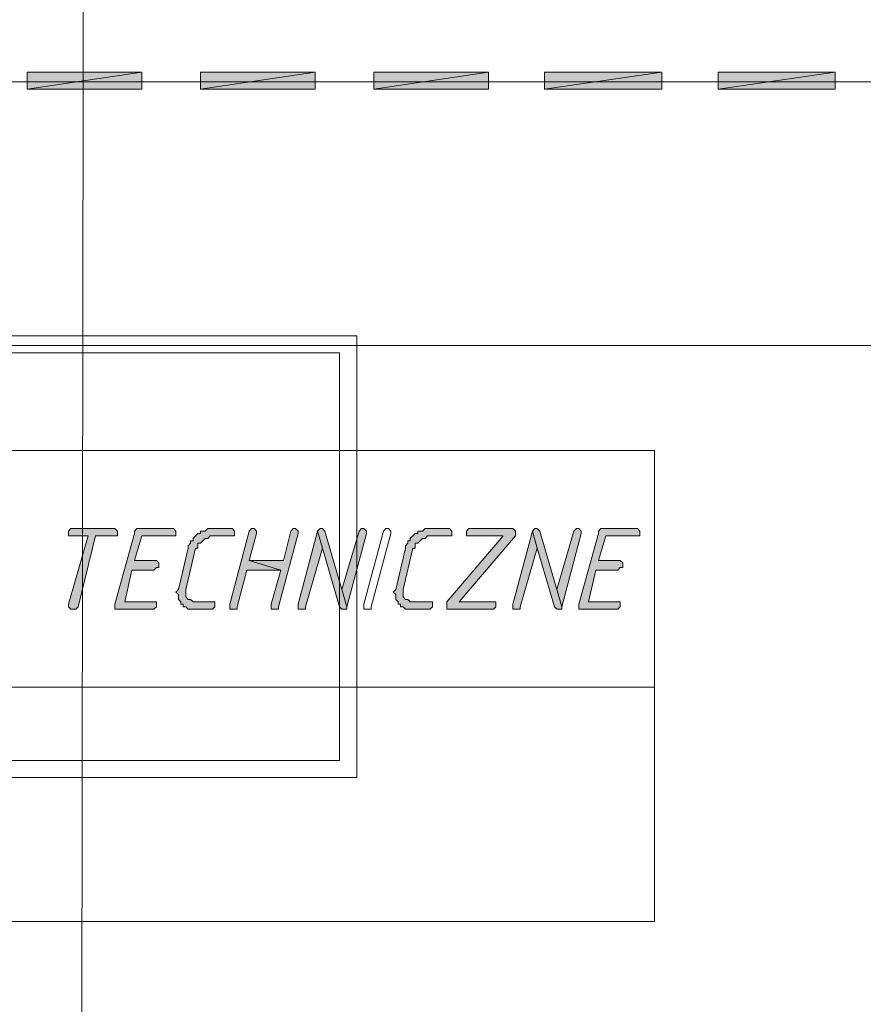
# Model space of a CAD drawing. Header units: inches. Extents: x 1504 to 12593, y -807 to 3183.
# Tile 124 of 256: x 5003 to 5149, y 342 to 512. Entities that reach past the tile are written whole.
import ezdxf

# ---------------------------------------------------------------- set-up
doc = ezdxf.new("R2010")
doc.units = ezdxf.units.IN
doc.header["$MEASUREMENT"] = 0
for name, color, linetype in [('at_Entity', 7, 'Continuous'), ('at_Rect', 7, 'Continuous'), ('at_Solid', 7, 'Continuous')]:
    doc.layers.add(name, color=color, linetype=linetype)

msp = doc.modelspace()

# ---------------------------------------------------------------- hatches: boundary and pattern name
at = {"layer": 'at_Solid', "lineweight": 15}
for points in [[(5024.15, 500.29), (5024.15, 503.24), (5004.3, 500.29)], [(5024.15, 503.24), (5004.3, 500.29), (5004.3, 503.24)], [(5054.15, 500.29), (5054.15, 503.24), (5034.29, 500.29)], [(5054.15, 503.24), (5034.29, 500.29), (5034.29, 503.24)], [(5084.14, 500.29), (5084.14, 503.24), (5064.28, 500.29)], [(5084.14, 503.24), (5064.28, 500.29), (5064.28, 503.24)], [(5114.12, 500.29), (5114.12, 503.24), (5093.85, 500.29)], [(5114.12, 503.24), (5093.85, 500.29), (5093.85, 503.24)], [(5144.11, 500.29), (5144.11, 503.24), (5123.84, 500.29)], [(5144.11, 503.24), (5123.84, 500.29), (5123.84, 503.24)], [(5019.08, 424.25), (5011.9, 424.25), (5011.48, 423.83), (5011.48, 422.99), (5014.86, 422.99), (5011.48, 411.16), (5011.48, 410.74), (5011.9, 410.31), (5012.75, 410.31), (5013.17, 410.74), (5016.13, 422.99), (5019.93, 422.99), (5019.93, 423.83), (5019.51, 424.25)], [(5029.22, 424.25), (5023.31, 424.25), (5022.89, 423.83), (5022.89, 423.41), (5019.51, 411.16), (5019.51, 410.31), (5026.26, 410.31), (5026.69, 410.74), (5026.69, 411.58), (5021.2, 411.58), (5022.46, 417.07), (5026.26, 417.07), (5026.69, 417.5), (5027.11, 417.5), (5027.11, 418.34), (5026.69, 418.76), (5022.89, 418.76), (5024.15, 422.99), (5030.07, 422.99), (5030.07, 423.83), (5029.64, 424.25)], [(5039.36, 424.25), (5035.56, 424.25), (5035.13, 423.83), (5034.29, 423.83), (5034.29, 423.41), (5033.87, 423.41), (5033.45, 422.99), (5033.03, 422.56), (5033.03, 422.14), (5032.6, 422.14), (5032.6, 421.72), (5032.18, 421.3), (5032.18, 420.87), (5030.49, 413.69), (5030.07, 413.28), (5030.49, 412.85), (5030.49, 412), (5030.91, 411.58), (5030.91, 411.16), (5031.33, 411.16), (5031.33, 410.74), (5031.75, 410.74), (5032.18, 410.31), (5036.41, 410.31), (5036.82, 410.74), (5036.82, 411.58), (5033.03, 411.58), (5032.6, 412), (5032.18, 412), (5031.75, 412.43), (5031.75, 413.28), (5031.75, 413.69), (5033.45, 420.87), (5033.87, 420.87), (5033.87, 421.72), (5034.29, 421.72), (5034.72, 422.14), (5035.13, 422.56), (5035.56, 422.56), (5035.98, 422.99), (5040.2, 422.99), (5040.2, 423.83), (5039.78, 424.25)], [(5043.16, 424.25), (5042.74, 423.83), (5039.36, 411.16), (5039.36, 410.31), (5040.63, 410.31), (5040.63, 410.74), (5042.31, 417.07), (5048.23, 417.07), (5042.74, 418.76), (5044.01, 423.41), (5044.01, 423.83), (5043.59, 424.25)], [(5050.34, 424.25), (5049.92, 423.83), (5048.65, 418.76), (5042.74, 418.76), (5048.23, 417.07), (5046.54, 411.16), (5046.54, 410.31), (5047.81, 410.31), (5047.81, 410.74), (5051.19, 423.41), (5051.19, 423.83), (5050.77, 424.25)], [(5054.56, 423.83), (5051.19, 411.16), (5051.19, 410.31), (5052.46, 410.31), (5052.46, 410.74), (5055.41, 420.87)], [(5054.99, 424.25), (5054.56, 423.83), (5055.41, 420.87), (5058.37, 410.74), (5058.79, 410.31), (5059.64, 410.31), (5059.64, 410.74), (5058.79, 413.69), (5055.83, 423.83), (5055.41, 424.25)], [(5062.17, 424.25), (5061.75, 423.83), (5058.79, 413.69), (5059.64, 410.74), (5063.02, 423.41), (5063.02, 423.83), (5062.59, 424.25)], [(5076.95, 424.25), (5073.15, 424.25), (5072.73, 423.83), (5071.89, 423.83), (5071.89, 423.41), (5071.46, 423.41), (5071.04, 422.99), (5070.61, 422.56), (5070.61, 422.14), (5070.2, 422.14), (5070.2, 421.72), (5069.77, 421.3), (5069.77, 420.87), (5068.08, 413.69), (5067.66, 413.28), (5068.08, 412.85), (5068.08, 412), (5068.51, 411.58), (5068.51, 411.16), (5068.93, 411.16), (5068.93, 410.74), (5069.35, 410.74), (5069.77, 410.31), (5074, 410.31), (5074.42, 410.74), (5074.42, 411.58), (5070.61, 411.58), (5070.2, 412), (5069.77, 412), (5069.35, 412.43), (5069.35, 413.28), (5069.35, 413.69), (5071.04, 420.87), (5071.46, 420.87), (5071.46, 421.72), (5071.89, 421.72), (5072.31, 422.14), (5072.73, 422.56), (5073.15, 422.56), (5073.58, 422.99), (5077.8, 422.99), (5077.8, 423.83), (5077.38, 424.25)], [(5087.94, 424.25), (5080.76, 424.25), (5080.33, 423.83), (5080.33, 422.99), (5086.67, 422.99), (5076.95, 411.58), (5076.95, 410.31), (5084.98, 410.31), (5085.4, 410.74), (5085.4, 411.58), (5079.07, 411.58), (5088.78, 422.99), (5088.78, 423.83), (5088.36, 424.25)], [(5091.74, 423.83), (5088.36, 411.16), (5088.36, 410.31), (5089.63, 410.31), (5089.63, 410.74), (5092.58, 420.87)], [(5092.16, 424.25), (5091.74, 423.83), (5092.58, 420.87), (5095.54, 410.74), (5095.96, 410.31), (5096.81, 410.31), (5096.81, 410.74), (5095.96, 413.69), (5093, 423.83), (5092.58, 424.25)], [(5099.34, 424.25), (5098.92, 423.83), (5095.96, 413.69), (5096.81, 410.74), (5100.18, 423.41), (5100.18, 423.83), (5099.76, 424.25)], [(5109.48, 424.25), (5103.56, 424.25), (5103.14, 423.83), (5103.14, 423.41), (5099.76, 411.16), (5099.76, 410.31), (5106.52, 410.31), (5106.94, 410.74), (5106.94, 411.58), (5101.45, 411.58), (5102.72, 417.07), (5106.52, 417.07), (5106.94, 417.5), (5107.37, 417.5), (5107.37, 418.34), (5106.94, 418.76), (5103.14, 418.76), (5104.41, 422.99), (5110.32, 422.99), (5110.32, 423.83), (5109.9, 424.25)]]:
    msp.add_hatch(color=7, dxfattribs=at).paths.add_polyline_path(points)

# ---------------------------------------------------------------- linework, layer by layer
at = {"layer": 'at_Entity', "color": 150, "lineweight": 15, "true_color": 0x007eff}
for p, q in [((5014.01, 524.36), (5014.01, 501.55)), ((5014.01, 501.55), (5013.59, 163.63))]:
    msp.add_line(p, q, dxfattribs=at)
at = {"layer": 'at_Entity', "color": 7, "lineweight": 15}
for p, q in [((5024.15, 503.24), (5004.3, 500.29)), ((5024.15, 503.24), (5004.3, 500.29)), ((5004.3, 500.29), (5004.3, 503.24)), ((5004.3, 503.24), (5024.15, 503.24)), ((5024.15, 500.29), (5024.15, 503.24)), ((5054.15, 503.24), (5034.29, 500.29)), ((5054.15, 503.24), (5034.29, 500.29)), ((5034.29, 500.29), (5034.29, 503.24)), ((5034.29, 503.24), (5054.15, 503.24)), ((5054.15, 500.29), (5054.15, 503.24)), ((5084.14, 503.24), (5064.28, 500.29)), ((5084.14, 503.24), (5064.28, 500.29)), ((5064.28, 500.29), (5064.28, 503.24)), ((5064.28, 503.24), (5084.14, 503.24)), ((5084.14, 500.29), (5084.14, 503.24)), ((5114.12, 503.24), (5093.85, 500.29)), ((5114.12, 503.24), (5093.85, 500.29)), ((5093.85, 500.29), (5093.85, 503.24)), ((5093.85, 503.24), (5114.12, 503.24)), ((5114.12, 500.29), (5114.12, 503.24)), ((5144.11, 503.24), (5123.84, 500.29)), ((5144.11, 503.24), (5123.84, 500.29)), ((5123.84, 500.29), (5123.84, 503.24)), ((5123.84, 503.24), (5144.11, 503.24)), ((5144.11, 500.29), (5144.11, 503.24)), ((5473.59, 501.55), (4833.23, 501.55)), ((5004.3, 500.29), (5024.15, 500.29)), ((5034.29, 500.29), (5054.15, 500.29)), ((5064.28, 500.29), (5084.14, 500.29)), ((5093.85, 500.29), (5114.12, 500.29)), ((5123.84, 500.29), (5144.11, 500.29)), ((5561.03, 455.94), (4838.72, 455.94)), ((5011.9, 424.25), (5011.48, 423.83)), ((5011.48, 423.83), (5011.48, 422.99)), ((5011.48, 422.99), (5014.86, 422.99)), ((5014.86, 422.99), (5011.48, 411.16)), ((5019.08, 424.25), (5011.9, 424.25)), ((5013.17, 410.74), (5016.13, 422.99)), ((5016.13, 422.99), (5019.93, 422.99)), ((5019.51, 424.25), (5019.08, 424.25)), ((5019.93, 423.83), (5019.51, 424.25)), ((5022.89, 423.41), (5019.51, 411.16)), ((5019.93, 422.99), (5019.93, 423.83)), ((5023.31, 424.25), (5022.89, 423.83)), ((5022.89, 423.83), (5022.89, 423.41)), ((5022.89, 418.76), (5024.15, 422.99)), ((5029.22, 424.25), (5023.31, 424.25)), ((5024.15, 422.99), (5030.07, 422.99)), ((5029.64, 424.25), (5029.22, 424.25)), ((5030.07, 423.83), (5029.64, 424.25)), ((5030.07, 422.99), (5030.07, 423.83)), ((5033.45, 422.99), (5033.03, 422.56)), ((5033.87, 423.41), (5033.45, 422.99)), ((5033.45, 422.99), (5033.45, 422.99)), ((5034.29, 423.41), (5033.87, 423.41)), ((5035.13, 423.83), (5034.29, 423.83)), ((5034.29, 423.83), (5034.29, 423.41)), ((5035.56, 424.25), (5035.13, 423.83)), ((5039.36, 424.25), (5035.56, 424.25)), ((5035.56, 422.56), (5035.98, 422.99)), ((5035.98, 422.99), (5040.2, 422.99)), ((5039.78, 424.25), (5039.36, 424.25)), ((5042.74, 423.83), (5039.36, 411.16)), ((5040.2, 423.83), (5039.78, 424.25)), ((5040.2, 422.99), (5040.2, 423.83)), ((5043.16, 424.25), (5042.74, 423.83)), ((5042.74, 423.83), (5042.74, 423.83)), ((5042.74, 418.76), (5044.01, 423.41)), ((5043.16, 424.25), (5043.16, 424.25)), ((5043.59, 424.25), (5043.16, 424.25)), ((5044.01, 423.83), (5043.59, 424.25)), ((5044.01, 423.41), (5044.01, 423.83)), ((5047.81, 410.74), (5051.19, 423.41)), ((5049.92, 423.83), (5048.65, 418.76)), ((5050.34, 424.25), (5049.92, 423.83)), ((5049.92, 423.83), (5049.92, 423.83)), ((5050.34, 424.25), (5050.34, 424.25)), ((5050.77, 424.25), (5050.34, 424.25)), ((5051.19, 423.83), (5050.77, 424.25)), ((5051.19, 423.41), (5051.19, 423.83)), ((5054.56, 423.83), (5051.19, 411.16)), ((5054.99, 424.25), (5054.56, 423.83)), ((5055.41, 420.87), (5054.56, 423.83)), ((5054.56, 423.83), (5054.56, 423.83)), ((5054.56, 423.83), (5055.41, 420.87)), ((5054.99, 424.25), (5054.99, 424.25)), ((5055.41, 424.25), (5054.99, 424.25)), ((5055.83, 423.83), (5055.41, 424.25)), ((5058.79, 413.69), (5055.83, 423.83)), ((5055.83, 423.83), (5055.83, 423.83)), ((5061.75, 423.83), (5058.79, 413.69)), ((5059.64, 410.74), (5063.02, 423.41)), ((5062.17, 424.25), (5061.75, 423.83)), ((5061.75, 423.83), (5061.75, 423.83)), ((5062.17, 424.25), (5062.17, 424.25)), ((5062.59, 424.25), (5062.17, 424.25)), ((5063.02, 423.83), (5062.59, 424.25)), ((5062.59, 411.16), (5065.97, 423.83)), ((5063.02, 423.41), (5063.02, 423.83)), ((5067.24, 423.41), (5063.86, 410.74)), ((5065.97, 423.83), (5066.39, 424.25)), ((5065.97, 423.83), (5065.97, 423.83)), ((5066.39, 424.25), (5066.82, 424.25)), ((5066.82, 424.25), (5067.24, 423.83)), ((5067.24, 423.83), (5067.24, 423.41)), ((5067.24, 423.41), (5067.24, 423.41)), ((5067.24, 423.41), (5067.24, 423.41)), ((5071.04, 422.99), (5070.61, 422.56)), ((5071.46, 423.41), (5071.04, 422.99)), ((5071.04, 422.99), (5071.04, 422.99)), ((5071.89, 423.41), (5071.46, 423.41)), ((5072.73, 423.83), (5071.89, 423.83)), ((5071.89, 423.83), (5071.89, 423.41)), ((5073.15, 424.25), (5072.73, 423.83)), ((5076.95, 424.25), (5073.15, 424.25)), ((5073.15, 422.56), (5073.58, 422.99)), ((5073.58, 422.99), (5077.8, 422.99)), ((5077.38, 424.25), (5076.95, 424.25)), ((5086.67, 422.99), (5076.95, 411.58)), ((5077.8, 423.83), (5077.38, 424.25)), ((5077.8, 422.99), (5077.8, 423.83)), ((5079.07, 411.58), (5088.78, 422.99)), ((5080.76, 424.25), (5080.33, 423.83)), ((5080.33, 423.83), (5080.33, 422.99)), ((5080.33, 422.99), (5086.67, 422.99)), ((5087.94, 424.25), (5080.76, 424.25)), ((5088.36, 424.25), (5087.94, 424.25)), ((5088.78, 423.83), (5088.36, 424.25)), ((5091.74, 423.83), (5088.36, 411.16)), ((5088.78, 422.99), (5088.78, 423.83)), ((5088.78, 423.83), (5088.78, 423.83)), ((5092.16, 424.25), (5091.74, 423.83)), ((5092.58, 420.87), (5091.74, 423.83)), ((5091.74, 423.83), (5091.74, 423.83)), ((5091.74, 423.83), (5092.58, 420.87)), ((5092.16, 424.25), (5092.16, 424.25)), ((5092.58, 424.25), (5092.16, 424.25)), ((5093, 423.83), (5092.58, 424.25)), ((5095.96, 413.69), (5093, 423.83)), ((5093, 423.83), (5093, 423.83)), ((5098.92, 423.83), (5095.96, 413.69)), ((5096.81, 410.74), (5100.18, 423.41)), ((5099.34, 424.25), (5098.92, 423.83)), ((5098.92, 423.83), (5098.92, 423.83)), ((5099.34, 424.25), (5099.34, 424.25)), ((5099.76, 424.25), (5099.34, 424.25)), ((5100.18, 423.83), (5099.76, 424.25)), ((5103.14, 423.41), (5099.76, 411.16)), ((5100.18, 423.41), (5100.18, 423.83)), ((5103.56, 424.25), (5103.14, 423.83)), ((5103.14, 423.83), (5103.14, 423.41)), ((5103.14, 418.76), (5104.41, 422.99)), ((5109.48, 424.25), (5103.56, 424.25)), ((5104.41, 422.99), (5110.32, 422.99)), ((5109.9, 424.25), (5109.48, 424.25)), ((5110.32, 423.83), (5109.9, 424.25)), ((5110.32, 422.99), (5110.32, 423.83)), ((5032.18, 420.87), (5030.49, 413.69)), ((5031.75, 413.69), (5033.45, 420.87)), ((5032.6, 421.72), (5032.18, 421.3)), ((5032.18, 421.3), (5032.18, 420.87)), ((5033.03, 422.14), (5032.6, 422.14)), ((5032.6, 422.14), (5032.6, 421.72)), ((5033.03, 422.56), (5033.03, 422.14)), ((5033.45, 420.87), (5033.87, 420.87)), ((5033.87, 420.87), (5033.87, 421.72)), ((5033.87, 421.72), (5034.29, 421.72)), ((5034.29, 421.72), (5034.72, 422.14)), ((5034.72, 422.14), (5035.13, 422.56)), ((5034.72, 422.14), (5034.72, 422.14)), ((5035.13, 422.56), (5035.56, 422.56)), ((5052.46, 410.74), (5055.41, 420.87)), ((5055.41, 420.87), (5058.37, 410.74)), ((5069.77, 420.87), (5068.08, 413.69)), ((5069.35, 413.69), (5071.04, 420.87)), ((5070.2, 421.72), (5069.77, 421.3)), ((5069.77, 421.3), (5069.77, 420.87)), ((5070.61, 422.14), (5070.2, 422.14)), ((5070.2, 422.14), (5070.2, 421.72)), ((5070.61, 422.56), (5070.61, 422.14)), ((5071.04, 420.87), (5071.46, 420.87)), ((5071.46, 420.87), (5071.46, 421.72)), ((5071.46, 421.72), (5071.89, 421.72)), ((5071.89, 421.72), (5072.31, 422.14)), ((5072.31, 422.14), (5072.73, 422.56)), ((5072.31, 422.14), (5072.31, 422.14)), ((5072.73, 422.56), (5073.15, 422.56)), ((5089.63, 410.74), (5092.58, 420.87)), ((5092.58, 420.87), (5095.54, 410.74)), ((5026.69, 418.76), (5022.89, 418.76)), ((5026.26, 417.07), (5026.69, 417.5)), ((5027.11, 418.34), (5026.69, 418.76)), ((5026.69, 417.5), (5027.11, 417.5)), ((5027.11, 417.5), (5027.11, 418.34)), ((5048.65, 418.76), (5042.74, 418.76)), ((5042.74, 418.76), (5048.23, 417.07)), ((5048.23, 417.07), (5042.74, 418.76)), ((5106.94, 418.76), (5103.14, 418.76)), ((5106.52, 417.07), (5106.94, 417.5)), ((5107.37, 418.34), (5106.94, 418.76)), ((5106.94, 417.5), (5107.37, 417.5)), ((5107.37, 417.5), (5107.37, 418.34)), ((5021.2, 411.58), (5022.46, 417.07)), ((5022.46, 417.07), (5026.26, 417.07)), ((5040.63, 410.74), (5042.31, 417.07)), ((5042.31, 417.07), (5048.23, 417.07)), ((5048.23, 417.07), (5046.54, 411.16)), ((5101.45, 411.58), (5102.72, 417.07)), ((5102.72, 417.07), (5106.52, 417.07)), ((5030.49, 413.69), (5030.07, 413.28)), ((5030.07, 413.28), (5030.07, 413.28)), ((5030.07, 413.28), (5030.49, 412.85)), ((5030.49, 413.69), (5030.49, 413.69)), ((5030.49, 412.85), (5030.49, 412)), ((5031.75, 413.28), (5031.75, 413.69)), ((5031.75, 412.43), (5031.75, 413.28)), ((5032.18, 412), (5031.75, 412.43)), ((5058.79, 413.69), (5059.64, 410.74)), ((5059.64, 410.74), (5058.79, 413.69)), ((5068.08, 413.69), (5067.66, 413.28)), ((5067.66, 413.28), (5067.66, 413.28)), ((5067.66, 413.28), (5068.08, 412.85)), ((5068.08, 413.69), (5068.08, 413.69)), ((5068.08, 412.85), (5068.08, 412)), ((5069.35, 413.28), (5069.35, 413.69)), ((5069.35, 412.43), (5069.35, 413.28)), ((5069.77, 412), (5069.35, 412.43)), ((5095.96, 413.69), (5096.81, 410.74)), ((5096.81, 410.74), (5095.96, 413.69)), ((5011.48, 411.16), (5011.48, 410.74)), ((5011.48, 410.74), (5011.9, 410.31)), ((5012.75, 410.31), (5013.17, 410.74)), ((5019.51, 411.16), (5019.51, 410.31)), ((5026.69, 411.58), (5021.2, 411.58)), ((5026.26, 410.31), (5026.69, 410.74)), ((5026.69, 410.74), (5026.69, 411.58)), ((5030.49, 412), (5030.91, 411.58)), ((5030.91, 411.58), (5030.91, 411.16)), ((5030.91, 411.16), (5031.33, 411.16)), ((5031.33, 411.16), (5031.33, 410.74)), ((5031.33, 410.74), (5031.75, 410.74)), ((5031.75, 410.74), (5032.18, 410.31)), ((5032.6, 412), (5032.18, 412)), ((5033.03, 411.58), (5032.6, 412)), ((5036.82, 411.58), (5033.03, 411.58)), ((5036.41, 410.31), (5036.82, 410.74)), ((5036.82, 410.74), (5036.82, 411.58)), ((5039.36, 411.16), (5039.36, 410.31)), ((5040.63, 410.31), (5040.63, 410.74)), ((5046.54, 411.16), (5046.54, 410.31)), ((5047.81, 410.31), (5047.81, 410.74)), ((5051.19, 411.16), (5051.19, 410.31)), ((5052.46, 410.31), (5052.46, 410.74)), ((5058.37, 410.74), (5058.37, 410.74)), ((5058.37, 410.74), (5058.79, 410.31)), ((5059.64, 410.31), (5059.64, 410.74)), ((5062.59, 410.31), (5062.59, 411.16)), ((5062.59, 411.16), (5062.59, 411.16)), ((5063.86, 410.74), (5063.86, 410.31)), ((5068.08, 412), (5068.51, 411.58)), ((5068.51, 411.58), (5068.51, 411.16)), ((5068.51, 411.16), (5068.93, 411.16)), ((5068.93, 411.16), (5068.93, 410.74)), ((5068.93, 410.74), (5069.35, 410.74)), ((5069.35, 410.74), (5069.77, 410.31)), ((5070.2, 412), (5069.77, 412)), ((5070.61, 411.58), (5070.2, 412)), ((5074.42, 411.58), (5070.61, 411.58)), ((5074, 410.31), (5074.42, 410.74)), ((5074.42, 410.74), (5074.42, 411.58)), ((5076.95, 411.58), (5076.95, 410.31)), ((5085.4, 411.58), (5079.07, 411.58)), ((5084.98, 410.31), (5085.4, 410.74)), ((5085.4, 410.74), (5085.4, 411.58)), ((5088.36, 411.16), (5088.36, 410.31)), ((5089.63, 410.31), (5089.63, 410.74)), ((5095.54, 410.74), (5095.54, 410.74)), ((5095.54, 410.74), (5095.96, 410.31)), ((5096.81, 410.31), (5096.81, 410.74)), ((5099.76, 411.16), (5099.76, 410.31)), ((5106.94, 411.58), (5101.45, 411.58)), ((5106.52, 410.31), (5106.94, 410.74)), ((5106.94, 410.74), (5106.94, 411.58)), ((5011.9, 410.31), (5012.75, 410.31)), ((5019.51, 410.31), (5026.26, 410.31)), ((5032.18, 410.31), (5036.41, 410.31)), ((5039.36, 410.31), (5040.63, 410.31)), ((5046.54, 410.31), (5047.81, 410.31)), ((5051.19, 410.31), (5052.46, 410.31)), ((5058.79, 410.31), (5059.64, 410.31)), ((5063.86, 410.31), (5062.59, 410.31)), ((5069.77, 410.31), (5074, 410.31)), ((5076.95, 410.31), (5084.98, 410.31)), ((5088.36, 410.31), (5089.63, 410.31)), ((5095.96, 410.31), (5096.81, 410.31)), ((5099.76, 410.31), (5106.52, 410.31)), ((4866.6, 396.8), (5112.86, 396.8))]:
    msp.add_line(p, q, dxfattribs=at)
at = {"layer": 'at_Rect', "color": 150, "lineweight": 15, "true_color": 0x007eff}
for p, q in [((4965.44, 457.62), (5061.33, 457.62)), ((5061.33, 381.17), (5061.33, 457.62)), ((4968.4, 454.67), (5058.37, 454.67)), ((5058.37, 384.13), (5058.37, 454.67)), ((5058.37, 384.13), (4968.4, 384.13)), ((5061.33, 381.17), (4965.44, 381.17))]:
    msp.add_line(p, q, dxfattribs=at)
at = {"layer": 'at_Rect', "color": 7, "lineweight": 15}
for p, q in [((4866.6, 437.77), (5112.86, 437.77)), ((5112.86, 356.25), (5112.86, 437.77)), ((5112.86, 356.25), (4866.6, 356.25))]:
    msp.add_line(p, q, dxfattribs=at)

doc.saveas('drawing.dxf')
